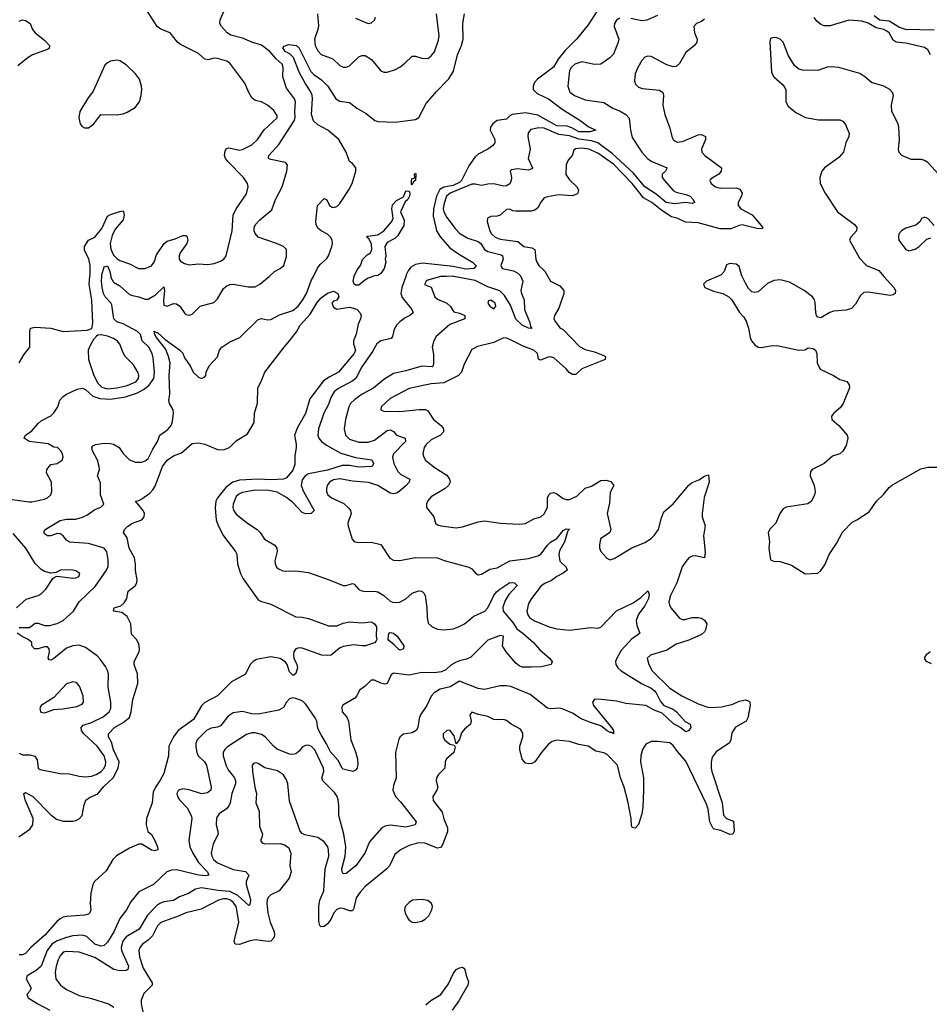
# Model space of a CAD drawing. Header units: inches. Extents: x 1552611 to 1694776, y 811966 to 917215.
# Tile 112 of 256: x 1602232 to 1608020, y 835368 to 841633. Entities that reach past the tile are written whole.
import ezdxf

# ---------------------------------------------------------------- set-up
doc = ezdxf.new("R2010")
doc.units = ezdxf.units.IN
doc.header["$MEASUREMENT"] = 0
doc.layers.add('B6803', color=7, linetype='Continuous')
doc.layers.add('B6804', color=7, linetype='Continuous')

msp = doc.modelspace()

# ---------------------------------------------------------------- linework, layer by layer
at = {"layer": 'B6803', "color": 5}
for points, elevation in [([(1602110, 838590.2), (1602290, 838564.4), (1602310, 838566), (1602390, 838582.3), (1602408.7, 838591.3), (1602429.6, 838610), (1602436.9, 838630), (1602435.1, 838690), (1602403.6, 838750), (1602404.2, 838770), (1602430, 838803), (1602470, 838809), (1602503.6, 838830), (1602509.6, 838850), (1602505.1, 838870), (1602494.5, 838890), (1602472.7, 838910), (1602450, 838914), (1602414.3, 838934.3), (1602292.7, 838950), (1602260.7, 838970), (1602269.5, 838990), (1602310, 839018), (1602350, 839064.7), (1602370, 839080.2), (1602430, 839112.4), (1602449.3, 839130.7), (1602474, 839170), (1602487.7, 839212.3), (1602510, 839236.3), (1602530, 839251), (1602597.7, 839282.3), (1602630, 839288.8), (1602650, 839280.3), (1602698, 839238), (1602742.2, 839222.2), (1602810, 839219.1), (1602906.1, 839233.9), (1602981.3, 839258.7), (1603020.7, 839279.3), (1603054.6, 839305.4), (1603086.2, 839350), (1603090.8, 839390), (1603081.6, 839481.6), (1603075.2, 839510), (1603054.9, 839550), (1603012.6, 839590), (1603000.8, 839630), (1602982.4, 839650), (1602890, 839697.7), (1602850.9, 839710.9), (1602832.3, 839730), (1602818.1, 839818.1), (1602811.6, 839831.6), (1602775.7, 839870), (1602766.3, 839890), (1602757.2, 839930), (1602753, 839970), (1602754.6, 840000)], 760), ([(1602229.6, 839450), (1602258.7, 839501.3), (1602297.6, 839550), (1602296, 839650), (1602301.6, 839670), (1602330, 839676.8), (1602430, 839670.1), (1602510, 839649.3), (1602662.7, 839657.3), (1602691.1, 839668.9), (1602698.2, 839701.8), (1602692, 839848), (1602674.3, 839950), (1602679.5, 840000)], 780), ([(1602230, 837765.8), (1602294.5, 837765.5), (1602330, 837792.2), (1602350, 837792.8), (1602390, 837779.3), (1602421.2, 837778.8), (1602470, 837791.3), (1602509.1, 837810.9), (1602575.1, 837870), (1602609.8, 837930), (1602712.4, 838027.6), (1602785, 838130), (1602794.6, 838154.6), (1602796.2, 838196.2), (1602786.3, 838246.3), (1602770.8, 838270.8), (1602670, 838300.7), (1602548.3, 838308.3), (1602530, 838322), (1602509, 838349), (1602490, 838361.5), (1602470, 838362.9), (1602430, 838349.3), (1602410, 838348.7), (1602390, 838361.1), (1602386, 838374), (1602393.6, 838390), (1602490, 838445.6), (1602530, 838455.5), (1602590, 838455.6), (1602632.2, 838467.8), (1602659.1, 838480.9), (1602710, 838516.9), (1602748.7, 838531.3), (1602767.8, 838550), (1602746.8, 838610), (1602745.6, 838685.6), (1602728.3, 838730), (1602740.6, 838770), (1602738.9, 838790), (1602727.3, 838830), (1602695, 838890), (1602690.6, 838910), (1602698.4, 838921.6), (1602714, 838930), (1602770, 838938.1), (1602810, 838937.3), (1602830, 838932.2), (1602864.6, 838910), (1602890, 838872.3), (1602930, 838832.7), (1602970, 838817.6), (1603010, 838818.7), (1603030, 838825.7), (1603050, 838841.3), (1603078.6, 838901.4), (1603109.6, 838950), (1603124, 838990), (1603174.6, 839025.4), (1603195.9, 839050), (1603204.3, 839075.7), (1603211.9, 839130), (1603209.8, 839150), (1603186.2, 839190), (1603181.8, 839210), (1603187.3, 839252.7), (1603183.8, 839370), (1603189.3, 839450), (1603177.5, 839497.5), (1603159.8, 839539.8), (1603103.2, 839610), (1603091.8, 839630), (1603088.8, 839651.2), (1603102.4, 839642.4), (1603110, 839643.7), (1603157.6, 839597.6), (1603250, 839532.2), (1603270, 839510.4), (1603282, 839482), (1603316.9, 839430), (1603337.1, 839390), (1603370, 839359.1), (1603390, 839351), (1603410, 839361), (1603416, 839370), (1603419.3, 839390), (1603436.9, 839430), (1603490, 839487.3), (1603503.6, 839530), (1603518.4, 839550), (1603570, 839583.8), (1603634, 839610), (1603750, 839726.4), (1603770, 839732.4), (1603810, 839723.1), (1603830, 839725.7), (1603885.8, 839754.2), (1603970, 839783.4), (1604003.9, 839810), (1604034.7, 839850), (1604056.3, 839890), (1604090, 839977.3), (1604101.3, 840000)], 740), ([(1604688.6, 840000), (1604663.2, 839930), (1604657.1, 839890), (1604665.8, 839865.8), (1604726.5, 839790), (1604736, 839770), (1604733.7, 839766.3), (1604714.9, 839750), (1604684.6, 839735.4), (1604650, 839711.1), (1604630.3, 839690), (1604615.4, 839664.6), (1604603.7, 839616.3), (1604595.1, 839604.9), (1604530, 839590.7), (1604505.2, 839570), (1604478, 839522), (1604410, 839423.8), (1604370.1, 839349.9), (1604347.6, 839332.4), (1604255.5, 839284.5), (1604234.2, 839265.8), (1604212.3, 839230), (1604196.4, 839183.6), (1604167.8, 839130), (1604134.4, 839030), (1604128.7, 838990), (1604135.5, 838970), (1604152.7, 838950), (1604185.5, 838925.5), (1604275.5, 838875.5), (1604370, 838846.4), (1604472.4, 838832.4), (1604483.2, 838810), (1604474.4, 838790), (1604390, 838786.2), (1604330, 838796.1), (1604283.7, 838796.3), (1604190, 838766.4), (1604070, 838743.8), (1604050, 838732.5), (1604030, 838705.4), (1604023.9, 838670), (1604038.4, 838630), (1604106.7, 838510), (1604087.9, 838492.1), (1604050, 838489.4), (1604030, 838496.6), (1603970, 838560.4), (1603930, 838592.1), (1603870, 838626.5), (1603817.1, 838637.1), (1603730, 838638.7), (1603650, 838625.7), (1603626.2, 838613.8), (1603610, 838598.2), (1603589.6, 838550), (1603588.4, 838530), (1603593.1, 838513.1), (1603610, 838486.7), (1603681.3, 838430), (1603743.2, 838390), (1603762.6, 838370), (1603790, 838328), (1603856.4, 838290), (1603868.7, 838270), (1603871.6, 838250), (1603856.5, 838190), (1603857.4, 838170), (1603867, 838150), (1603880, 838140), (1603906.6, 838126.6), (1603923.6, 838123.6), (1603990, 838125.8), (1604070, 838115.9), (1604202, 838070), (1604290, 838033.7), (1604310, 838033.7), (1604350, 838045.5), (1604360.5, 838040.5), (1604390, 838007.2), (1604410, 837998.3), (1604430, 837994.3), (1604490, 837997.4), (1604512, 837992), (1604550, 837970.3), (1604590, 837934), (1604610, 837924.9), (1604650, 837927), (1604690, 837949.1), (1604730, 837984), (1604770, 837999.5), (1604790, 837996.4), (1604804.2, 837984.2), (1604811.7, 837970), (1604822, 837890), (1604824.2, 837830), (1604832.2, 837792.2), (1604857.3, 837770), (1604890, 837754.9), (1604931.8, 837751.8), (1604990, 837758.2), (1605025.1, 837770), (1605062, 837790), (1605121.8, 837838.2), (1605192.5, 837870), (1605210, 837890.2), (1605250, 837969.3), (1605267, 837993), (1605286.4, 838010), (1605350, 838051.2), (1605380.7, 838050), (1605396, 838036), (1605396.5, 838030), (1605344.6, 837975.4), (1605321.5, 837938.5), (1605305.9, 837894.1), (1605309.1, 837870), (1605370, 837798.1), (1605396.4, 837756.4), (1605433.3, 837730), (1605500.5, 837670), (1605542.8, 837622.8), (1605603.7, 837570), (1605620.5, 837550), (1605614.8, 837530), (1605550, 837515.3), (1605487.7, 837512.3), (1605430, 837513.6), (1605410, 837521.5), (1605390, 837538.5), (1605328.6, 837610), (1605304.6, 837650), (1605309.6, 837709.6), (1605290, 837714), (1605210, 837684), (1605103.1, 837576.9), (1605075.6, 837564.4), (1605030, 837554.6), (1605010, 837545.7), (1604974.5, 837525.5), (1604942.8, 837497.2), (1604916.5, 837483.5), (1604870, 837476.2), (1604790, 837478.3), (1604710, 837461.9), (1604610, 837474.8), (1604595.8, 837464.2), (1604570.4, 837409.6), (1604554.9, 837405.1), (1604530, 837411.8), (1604490, 837431.5), (1604468.7, 837431.3), (1604430, 837392.7), (1604393.8, 837366.2), (1604377.1, 837330), (1604364.4, 837315.6), (1604288.8, 837271.2), (1604282, 837258), (1604284.9, 837230), (1604314.5, 837194.5), (1604323.8, 837170), (1604339, 837050), (1604370, 836974), (1604381.7, 836930), (1604384.7, 836895.3), (1604379.5, 836870), (1604370, 836857), (1604351.3, 836850), (1604290, 836864.2), (1604284.5, 836870), (1604259.4, 836919.4), (1604210, 836974.7), (1604185.3, 837025.3), (1604150, 837082.2), (1604130, 837123.9), (1604123.7, 837170), (1604113, 837190), (1604050, 837280.9), (1604030, 837298.3), (1603990, 837313.4), (1603970, 837318.4), (1603950, 837311.7), (1603930.2, 837290), (1603910, 837255.6), (1603881.3, 837238.7), (1603750, 837214.2), (1603710, 837216.7), (1603650, 837230.6), (1603590, 837222.9), (1603559, 837201), (1603510, 837139.8), (1603490, 837130.6), (1603450, 837124.2), (1603420.7, 837110), (1603361.5, 837050), (1603353.7, 837030), (1603353.7, 837006.3), (1603359.4, 836970), (1603368.6, 836950), (1603407.7, 836910), (1603420.8, 836890), (1603451.4, 836750), (1603449, 836730), (1603427.4, 836712.6), (1603390, 836706.3), (1603310, 836732.9), (1603270, 836738.6), (1603243.6, 836730), (1603233.2, 836710), (1603236.9, 836690), (1603248.2, 836670), (1603298.6, 836618.6), (1603323.5, 836570), (1603326.6, 836550), (1603309.2, 836410), (1603315.8, 836370), (1603333.2, 836330), (1603369, 836270), (1603426.7, 836210), (1603435.3, 836190), (1603414.6, 836185.4), (1603372.3, 836190), (1603230, 836224), (1603198.2, 836221.8), (1603169.6, 836210.4), (1603083.7, 836130), (1602990, 836084.5), (1602940.1, 836019.9), (1602911.5, 835970), (1602870, 835914.7), (1602831.2, 835830), (1602790, 835763.1), (1602770, 835742.2), (1602750, 835738.4), (1602710, 835749.9), (1602658.9, 835798.9), (1602630, 835807.8), (1602570, 835802.8), (1602530, 835792.9), (1602470, 835771.5), (1602436.8, 835750), (1602406.1, 835710), (1602368.3, 835611.7), (1602336.6, 835583.4), (1602280.3, 835550), (1602274, 835530), (1602304.6, 835470), (1602294.9, 835450), (1602277, 835430), (1602286.9, 835410), (1602346.9, 835370), (1602424.9, 835330)], 740), ([(1604948, 840000), (1604910, 839999.3), (1604830, 839975.1), (1604818, 839970), (1604809, 839949), (1604850, 839930.6), (1604872.8, 839870), (1604890, 839855.3), (1604951.1, 839830), (1604971.3, 839811.3), (1604994.6, 839774.6), (1605030, 839766.4), (1605063.6, 839750), (1605064.4, 839730), (1604970, 839692.8), (1604881.7, 839618.3), (1604867.6, 839590), (1604857.7, 839550), (1604864.8, 839504.8), (1604864.8, 839450), (1604862.8, 839430), (1604856.3, 839423.7), (1604790, 839427.6), (1604690, 839399.5), (1604610, 839382.9), (1604550, 839344.7), (1604485.2, 839290), (1604412.4, 839250), (1604363.7, 839216.3), (1604336.5, 839190), (1604327.3, 839170), (1604305.6, 839090), (1604297.2, 839030), (1604305.8, 838990), (1604330, 838964.1), (1604390, 838944.3), (1604450, 838944), (1604490, 838958), (1604570, 839018.8), (1604590, 839023.9), (1604610, 839013.1), (1604630.4, 838990), (1604686, 838970), (1604686.7, 838950), (1604611, 838870), (1604603.8, 838850), (1604612.3, 838810), (1604637.9, 838757.9), (1604658.3, 838738.3), (1604714.6, 838710), (1604711.3, 838690), (1604690, 838667.4), (1604646.3, 838630), (1604630, 838620.2), (1604610, 838616.3), (1604590, 838621.5), (1604510, 838669.9), (1604452.1, 838687.9), (1604350, 838697.4), (1604270, 838712), (1604230, 838706.2), (1604203.5, 838690), (1604189.4, 838670), (1604184.7, 838650), (1604185.4, 838630), (1604192.4, 838610), (1604217, 838590), (1604293.9, 838553.9), (1604326, 838526), (1604337.7, 838510), (1604340.8, 838490), (1604320.7, 838430), (1604321.8, 838410), (1604348.5, 838328.5), (1604356.4, 838316.4), (1604366, 838310), (1604387.3, 838307.3), (1604468.8, 838308.8), (1604530, 838293), (1604587.7, 838207.7), (1604610, 838194), (1604650, 838192.2), (1604748.5, 838211.5), (1604890, 838208.2), (1604932.6, 838192.6), (1605090.8, 838150), (1605110, 838138), (1605132.1, 838112.1), (1605150, 838101.6), (1605170, 838104.4), (1605223.3, 838136.7), (1605270, 838144.7), (1605350, 838190.9), (1605470, 838204.8), (1605530, 838222.7), (1605550, 838235.2), (1605590, 838288.6), (1605610, 838308), (1605650, 838331.4), (1605690, 838383.1), (1605710, 838392.7), (1605730, 838390.6), (1605719.8, 838380.2), (1605699.1, 838310), (1605666, 838254), (1605662.1, 838230), (1605668.6, 838188.6), (1605708.9, 838150), (1605715.6, 838130), (1605689.4, 838110.6), (1605650, 838090.6), (1605615.6, 838064.4), (1605573.5, 838046.5), (1605550, 838029.8), (1605488, 837950), (1605470, 837918.4), (1605458.8, 837870), (1605465.7, 837845.7), (1605476.9, 837830), (1605508.9, 837808.9), (1605601.6, 837770), (1605650, 837757.7), (1605730, 837748), (1605865.8, 837765.8), (1605910, 837762), (1605930, 837767.7), (1606030, 837871.3), (1606136.4, 837923.6), (1606183.5, 837956.5), (1606230, 837998), (1606237.6, 837977.6), (1606234, 837950), (1606210, 837903.1), (1606169.6, 837850.4), (1606155.3, 837810), (1606159.2, 837779.2), (1606177.7, 837730), (1606164, 837716), (1606127.5, 837692.5), (1606060, 837620), (1606030.7, 837570), (1606024.3, 837550), (1606026.1, 837530), (1606038, 837510), (1606059.7, 837490), (1606188.7, 837408.7), (1606250, 837378.8), (1606270, 837363.9), (1606281.9, 837350), (1606310, 837294.3), (1606330, 837270.1), (1606390, 837246.7), (1606411.6, 837230), (1606467.1, 837167.1), (1606497.6, 837150), (1606501.7, 837130), (1606490.2, 837110), (1606470, 837102.3), (1606432, 837132), (1606390, 837155.6), (1606320.9, 837220.9), (1606270, 837238.6), (1606216.2, 837270), (1606090, 837281.7), (1606030, 837296), (1605931.5, 837308.5), (1605890, 837309.4), (1605876.4, 837290), (1605883.1, 837270), (1605997.2, 837130), (1606010.2, 837110), (1606010, 837088.5), (1605998.3, 837098.3), (1605990, 837097.7), (1605970, 837108.3), (1605930, 837141), (1605870, 837158.3), (1605805.2, 837185.2), (1605750, 837220.2), (1605690, 837246), (1605668.2, 837251.8), (1605610, 837248.7), (1605590, 837252.6), (1605480.3, 837340.3), (1605357, 837390), (1605330, 837395.2), (1605290, 837394.6), (1605189.2, 837370.8), (1605150, 837377), (1605030, 837424.8), (1604972.2, 837387.8), (1604907.1, 837372.9), (1604870, 837349.8), (1604850, 837328), (1604823.6, 837270), (1604783.2, 837210), (1604774.4, 837185.6), (1604765.4, 837130), (1604754.7, 837110), (1604730, 837096.4), (1604673.4, 837086.6), (1604654, 837070), (1604645.7, 837054.3), (1604623.2, 836970), (1604628.7, 836810), (1604610, 836761.2), (1604606.4, 836730), (1604623.9, 836690), (1604656.3, 836656.3), (1604754, 836530), (1604748.5, 836510), (1604690, 836494.5), (1604590, 836506.9), (1604558.6, 836501.4), (1604535.6, 836490), (1604458.8, 836401.2), (1604428.1, 836330), (1604371, 836249), (1604310, 836201.2), (1604290, 836198.3), (1604283.4, 836210), (1604281.4, 836230), (1604302.3, 836310), (1604307.3, 836370), (1604294.1, 836450), (1604263.7, 836570), (1604263.9, 836630), (1604259, 836670), (1604252.5, 836690), (1604235.7, 836715.7), (1604160.9, 836790), (1604154.6, 836810), (1604166.7, 836850), (1604165.6, 836870), (1604110, 836987.8), (1604090, 837008.7), (1604070, 837017.7), (1604050, 837015.4), (1604030, 837004.2), (1604010, 836978.4), (1603990, 836962.4), (1603970, 836958.3), (1603950, 836960.4), (1603870, 836992.3), (1603847.1, 837010), (1603794.8, 837070), (1603770, 837084.4), (1603730, 837095.2), (1603710, 837095.2), (1603675.3, 837084.7), (1603553.8, 837006.2), (1603537.6, 836990), (1603527.9, 836972.1), (1603526, 836950), (1603545.6, 836885.6), (1603559.7, 836859.7), (1603598.1, 836810), (1603606.3, 836790), (1603606.1, 836770), (1603581.5, 836710), (1603570.6, 836649.4), (1603562.8, 836630), (1603548.7, 836611.3), (1603500.8, 836579.2), (1603485.3, 836554.7), (1603482, 836510), (1603493.7, 836470), (1603494.7, 836450), (1603463.5, 836390), (1603451.2, 836330), (1603454.2, 836310), (1603465.1, 836290), (1603490, 836267.5), (1603590, 836225), (1603670, 836212.7), (1603690, 836190.3), (1603673.4, 836150), (1603672.6, 836130), (1603697.1, 836050), (1603700.5, 836030), (1603696.7, 836003.3), (1603690, 835997.4), (1603620.3, 836060.3), (1603570, 836086.1), (1603492, 836092), (1603390, 836108.2), (1603350, 836101), (1603307, 836073), (1603250, 836051.4), (1603210, 836028.4), (1603150, 836019.3), (1603123.6, 836010), (1603104.2, 835995.8), (1603045.7, 835934.3), (1602992.9, 835847.1), (1602910, 835797.4), (1602888.1, 835770), (1602877.6, 835730), (1602880.6, 835710), (1602925.3, 835610), (1602920.2, 835590), (1602910, 835583.8), (1602870, 835581.3), (1602832.3, 835590), (1602710, 835664.9), (1602610, 835700.2), (1602530, 835704), (1602510, 835698.8), (1602490, 835677.4), (1602477, 835650), (1602464.4, 835610), (1602458.2, 835570), (1602462, 835530), (1602491.1, 835490), (1602530, 835462), (1602610, 835423.5), (1602690, 835405.5), (1602797.6, 835370), (1602830.3, 835350)], 760), ([(1602811.7, 840000), (1602813, 839993), (1602830, 839963.5), (1602870, 839939.4), (1602930, 839885.3), (1602950, 839877.5), (1602990, 839869.4), (1603030, 839855), (1603050, 839855.1), (1603096.9, 839883.1), (1603150, 839932.7), (1603154.2, 839910), (1603147.8, 839847.8), (1603150, 839817.3), (1603170, 839810.3), (1603210, 839826.9), (1603230, 839825.2), (1603251, 839811), (1603283.2, 839763.2), (1603290, 839757.1), (1603310, 839752.2), (1603330, 839759.5), (1603381.6, 839810), (1603466.9, 839833.1), (1603490, 839857.1), (1603530, 839922.6), (1603550, 839940.7), (1603570, 839948.4), (1603590, 839949.3), (1603686.8, 839933.2), (1603730, 839933.8), (1603761.3, 839950), (1603819.2, 840000)], 760), ([(1605592.2, 840000), (1605610, 839970.4), (1605670, 839939.5), (1605693.7, 839910), (1605694.6, 839890), (1605662.2, 839797.8), (1605634.9, 839750), (1605630.3, 839730), (1605641.7, 839710), (1605670, 839673.4), (1605690, 839662.4), (1605794.7, 839554.7), (1605830, 839534.3), (1605890, 839520.7), (1605953.7, 839493.7), (1605960.3, 839490), (1605958.3, 839470), (1605808.6, 839411.4), (1605770, 839376.5), (1605750, 839375.2), (1605728.9, 839388.9), (1605710, 839411.7), (1605630, 839480.7), (1605610, 839487.6), (1605594, 839486), (1605546.3, 839466.3), (1605533.6, 839473.6), (1605528, 839510), (1605503.6, 839530), (1605435.4, 839555.4), (1605350, 839599.2), (1605330, 839606.9), (1605310, 839608), (1605250, 839578.5), (1605145.9, 839554.1), (1605110, 839535.6), (1605059.5, 839440.5), (1605043.6, 839390), (1605023.8, 839370), (1604930, 839322.1), (1604850, 839316.5), (1604710, 839286.6), (1604590, 839221.8), (1604532.4, 839170), (1604530.7, 839150), (1604550, 839143.2), (1604650, 839139.8), (1604773.7, 839153.7), (1604813.4, 839153.4), (1604830, 839145.2), (1604865.8, 839090), (1604913.6, 839050), (1604929.1, 839030), (1604929.1, 839010), (1604910.3, 838990), (1604850, 838959.6), (1604819.4, 838930), (1604806.3, 838910), (1604798.2, 838870), (1604802.7, 838850), (1604814.9, 838830), (1604870, 838785.2), (1604950, 838734.3), (1604967.2, 838710), (1604970.3, 838690), (1604960.3, 838670), (1604938.7, 838650), (1604850, 838596.9), (1604827.2, 838570), (1604820.3, 838550), (1604820.4, 838530), (1604868, 838470), (1604878, 838430), (1604890, 838419.3), (1604911.7, 838411.7), (1605010, 838398.9), (1605050, 838406.5), (1605150, 838437.4), (1605190, 838444), (1605290, 838428.9), (1605410, 838422.7), (1605450, 838427.6), (1605503.1, 838456.9), (1605549.2, 838470), (1605570, 838488.2), (1605590.7, 838529.3), (1605590.9, 838590), (1605598.3, 838610), (1605610, 838620.9), (1605630, 838624.4), (1605650, 838615.2), (1605690, 838585.5), (1605710, 838579.2), (1605730, 838580.6), (1605778.1, 838601.9), (1605830, 838651.3), (1605870, 838664.9), (1605930, 838700.8), (1605964.2, 838704.2), (1605994.6, 838694.6), (1606012.7, 838670), (1605990, 838624), (1605984.2, 838555.8), (1605970.2, 838490), (1605993.4, 838390), (1605987.3, 838370), (1605928, 838330), (1605920.5, 838290), (1605922, 838270), (1605930.7, 838250), (1605967.5, 838207.5), (1605990, 838196.3), (1606015.3, 838204.7), (1606127.7, 838272.3), (1606210, 838306.9), (1606250, 838331.4), (1606270, 838351.5), (1606296.8, 838390), (1606315.7, 838464.3), (1606330, 838501.6), (1606390, 838552.4), (1606490, 838671.6), (1606510, 838687.6), (1606554, 838706), (1606590, 838728), (1606610, 838737.3), (1606614.4, 838734.4), (1606618.5, 838690), (1606588, 838592), (1606574.6, 838490), (1606575, 838470), (1606593, 838413), (1606582.8, 838350), (1606594.4, 838245.6), (1606590.5, 838210), (1606530, 838222.5), (1606510, 838220.3), (1606490, 838209.7), (1606470, 838186), (1606448.1, 838151.9), (1606412.9, 838050), (1606373.7, 837970), (1606363.6, 837930), (1606366, 837910), (1606375.8, 837890), (1606430, 837824.1), (1606450, 837816.3), (1606463.8, 837816.2), (1606510, 837830.2), (1606549.2, 837829.2), (1606570, 837824.4), (1606590, 837811.5), (1606603.9, 837790), (1606596.2, 837750), (1606590, 837737.3), (1606570, 837720.3), (1606490, 837685.9), (1606410, 837659.5), (1606350, 837620.9), (1606244.9, 837590), (1606225.3, 837570), (1606234.3, 837530), (1606255.8, 837490), (1606370, 837380.6), (1606445.8, 837330), (1606550, 837278.9), (1606610, 837257.8), (1606630, 837255.8), (1606698.8, 837261.2), (1606770, 837278), (1606810, 837296.5), (1606850, 837304.6), (1606870, 837298), (1606877.1, 837290), (1606879.6, 837270), (1606864.9, 837190), (1606855.3, 837170), (1606787.7, 837132.3), (1606763.8, 837096.2), (1606757.7, 837050), (1606748.2, 837031.8), (1606664.6, 836975.4), (1606639.1, 836940.9), (1606631.6, 836908.4), (1606631.6, 836870), (1606636.6, 836850), (1606701.9, 836650), (1606710, 836570.5), (1606730, 836550.2), (1606774.1, 836534.1), (1606777.4, 836470), (1606770, 836449.7), (1606750, 836447.7), (1606694.3, 836474.3), (1606650, 836482.6), (1606642, 836490), (1606624.1, 836530), (1606612.2, 836610), (1606601.6, 836641.6), (1606470, 836916), (1606416.9, 836976.9), (1606390, 837015.5), (1606370, 837031.7), (1606290, 837040.3), (1606250, 837039.7), (1606216.7, 837023.3), (1606195.2, 836990), (1606185, 836950), (1606181.8, 836910), (1606200.7, 836810), (1606202, 836730), (1606196.6, 836623.4), (1606190, 836580.9), (1606170, 836512.3), (1606148, 836488), (1606130, 836493.2), (1606125.9, 836505.9), (1606122.9, 836550), (1606101.1, 836661.1), (1606077.9, 836750), (1606054.9, 836810), (1606036.3, 836890), (1605970, 836956.8), (1605950, 836967.2), (1605898.8, 836978.8), (1605848.9, 837011.1), (1605790, 837020.9), (1605730, 837039.2), (1605650, 837049), (1605619.5, 837040.5), (1605597.5, 837022.5), (1605550.8, 836969.2), (1605509.5, 836910.5), (1605490, 836899.8), (1605470, 836897.7), (1605450, 836902.4), (1605430, 836927.3), (1605415.2, 836990), (1605415, 837010), (1605433.6, 837070), (1605432.6, 837092.6), (1605418, 837118), (1605359.3, 837150), (1605330, 837174), (1605310, 837179.3), (1605270, 837177.3), (1605250, 837181), (1605210, 837199.7), (1605151.8, 837211.8), (1605110, 837226), (1605096.3, 837210), (1605105.5, 837170), (1605100.5, 837150), (1605061.9, 837118.1), (1605043.8, 837096.2), (1605030, 837054), (1605010, 837026), (1604996.6, 837076.6), (1604970, 837112.3), (1604950, 837109.6), (1604927.2, 837090), (1604926, 837070), (1604934.9, 837050), (1604970, 837023.1), (1604996.9, 837016.9), (1605003.6, 837003.6), (1604994.8, 836970), (1604947.7, 836930), (1604938.9, 836910), (1604937, 836870), (1604897.6, 836830), (1604884.6, 836810), (1604882.3, 836790), (1604893.4, 836750), (1604887, 836730), (1604860.4, 836690), (1604863.9, 836663.9), (1604920.2, 836590), (1604930, 836548), (1604955.3, 836490), (1604955.2, 836464.8), (1604921, 836379), (1604910, 836366.6), (1604890, 836362.3), (1604810, 836394.2), (1604770, 836396.5), (1604710, 836379.3), (1604654.4, 836350), (1604619.4, 836320.6), (1604584.9, 836250), (1604567.7, 836230), (1604430, 836118), (1604397.9, 836082.1), (1604373.5, 836046.5), (1604359.3, 835980.7), (1604350, 835963.1), (1604330, 835962), (1604290, 835977.2), (1604270, 835979.5), (1604250, 835972.3), (1604232, 835950), (1604211.5, 835908.5), (1604190, 835879.3), (1604170, 835863.8), (1604150, 835861.1), (1604141.7, 835870), (1604134.9, 835894.9), (1604136.3, 835990), (1604142.7, 836030), (1604166.6, 836090), (1604175, 836230), (1604199.2, 836310), (1604197.9, 836350), (1604191.9, 836370), (1604170, 836400.9), (1604130, 836428.5), (1604046.9, 836446.9), (1604030, 836455.1), (1604017, 836470), (1603950, 836661.2), (1603939.4, 836770), (1603930, 836796.8), (1603910, 836828.1), (1603872.8, 836852.8), (1603792.5, 836872.5), (1603750, 836900.3), (1603734.9, 836905.1), (1603719.9, 836900.1), (1603712, 836890), (1603712.7, 836850), (1603728.6, 836750), (1603739.7, 836710), (1603734.4, 836650), (1603756.1, 836596.1), (1603758.5, 836498.5), (1603777.3, 836450), (1603774, 836430), (1603764, 836410), (1603775.9, 836395.9), (1603789.1, 836389.1), (1603890, 836390.4), (1603920.6, 836380.6), (1603944.4, 836364.4), (1603958, 836330), (1603950.3, 836250), (1603959.2, 836210), (1603947.2, 836170), (1603883.1, 836090), (1603830, 836065.3), (1603812.7, 836047.3), (1603806.8, 836033.2), (1603805.1, 836010), (1603811.7, 835950), (1603826.8, 835890), (1603850.7, 835830), (1603853.3, 835810), (1603849.4, 835790.6), (1603830, 835770.8), (1603812.9, 835767.1), (1603730, 835777.5), (1603690.4, 835770), (1603630, 835748.5), (1603602.9, 835750), (1603596.5, 835770), (1603625.7, 835890), (1603613.3, 835970), (1603608.9, 835990), (1603590, 836018.9), (1603570, 836033.8), (1603550, 836039.3), (1603530, 836039.3), (1603496.5, 836030), (1603387.5, 835972.5), (1603290.4, 835950), (1603247.4, 835930), (1603130, 835888.4), (1603110, 835867.7), (1603076.6, 835803.4), (1603050, 835775.4), (1603013, 835750), (1602996.8, 835730), (1602990.2, 835710), (1602994.9, 835670), (1603018.5, 835598.6), (1603074.4, 835505.6), (1603074.8, 835490), (1603022.4, 835437.6), (1603005.2, 835394.7), (1603005.5, 835370), (1603026.3, 835270)], 780), ([(1604480.2, 840000), (1604450, 839987.6), (1604425.8, 839974.2), (1604390, 839945), (1604370, 839943.6), (1604361.5, 839950), (1604354.6, 839970), (1604359.5, 840000)], 720), ([(1605421.2, 840000), (1605434.4, 839970), (1605421.9, 839910), (1605424.2, 839890), (1605442.9, 839850), (1605444.7, 839790), (1605476.5, 839710), (1605481.6, 839681.6), (1605490, 839668), (1605470.6, 839669.4), (1605430, 839689.1), (1605390, 839728.1), (1605356, 839816), (1605317.5, 839877.5), (1605287, 839907), (1605210, 839932.8), (1605130, 839973.9), (1604994.1, 840000)], 760), ([(1606672.5, 840000), (1606601.7, 839970), (1606583.6, 839950), (1606592.2, 839930), (1606645.9, 839905.9), (1606705.5, 839890), (1606743.8, 839870), (1606763.8, 839850), (1606812.4, 839770), (1606839.7, 839739.7), (1606855, 839715), (1606869.1, 839670), (1606879.7, 839610), (1606889.1, 839590), (1606910, 839564.9), (1606930, 839550.2), (1606950, 839548.1), (1607010, 839558.5), (1607050, 839559.6), (1607190, 839530.2), (1607227.3, 839532.7), (1607250, 839544.4), (1607280.3, 839540.3), (1607295.5, 839530), (1607304.4, 839510), (1607306.4, 839450), (1607324.9, 839410), (1607410.2, 839370.2), (1607450, 839343.8), (1607496, 839330), (1607510.4, 839310.4), (1607512, 839290), (1607472.4, 839190), (1607454, 839166), (1607412.4, 839130), (1607397.1, 839110), (1607399.1, 839090), (1607443.8, 839050), (1607497.1, 838990), (1607502, 838970), (1607490, 838924.2), (1607470, 838888.5), (1607450, 838869.8), (1607404.8, 838855.2), (1607350.4, 838810), (1607274, 838770), (1607263.6, 838756.4), (1607261.3, 838730), (1607286.4, 838670), (1607293.4, 838630), (1607290.3, 838610), (1607270.2, 838569.8), (1607246.6, 838553.4), (1607110, 838532.2), (1607090, 838521.2), (1607068.8, 838491.2), (1607044.1, 838430), (1607006.6, 838393.4), (1606995.5, 838370), (1607003, 838310), (1606998.6, 838270), (1607010, 838195.3), (1607030, 838187.7), (1607070, 838185.7), (1607142.3, 838162.3), (1607230, 838108), (1607310, 838110.6), (1607330, 838128.2), (1607354.6, 838165.4), (1607382, 838230), (1607430, 838299.3), (1607468.6, 838371.4), (1607530, 838435.5), (1607559, 838450), (1607637.4, 838502.6), (1607682.9, 838570), (1607727.5, 838612.5), (1607763.9, 838656.1), (1607786.3, 838673.7), (1607965.1, 838774.9), (1608010, 838785.3), (1608070, 838786.7)], 820), ([(1607731.6, 840000), (1607794, 839930), (1607804.4, 839910), (1607802, 839890), (1607790, 839882.4), (1607770, 839879), (1607630, 839899.8), (1607603.1, 839896.9), (1607581.4, 839878.6), (1607550, 839823.6), (1607524.1, 839795.9), (1607490, 839784.1), (1607410, 839777.8), (1607387, 839770), (1607330, 839736.4), (1607310, 839740.5), (1607302.6, 839750), (1607297.2, 839770), (1607293.7, 839833.7), (1607289.8, 839850), (1607276.4, 839870), (1607224.2, 839910), (1607130, 839963.8), (1607070, 839978.1), (1607030, 839974.1), (1606990, 839954.7), (1606930, 839901), (1606910, 839896.4), (1606890, 839902.4), (1606870, 839923), (1606850, 839955.8), (1606829.5, 840000)], 820), ([(1602226.7, 836433.3), (1602297.2, 836482.8), (1602316.1, 836510), (1602318.5, 836550), (1602267.9, 836670), (1602258, 836710), (1602270, 836714.9), (1602315.8, 836690), (1602430, 836574.2), (1602466.5, 836546.5), (1602510, 836533.3), (1602570, 836533.6), (1602590, 836537.6), (1602611.3, 836548.7), (1602628.8, 836570), (1602642, 836638), (1602653.9, 836666.1), (1602676.7, 836683.3), (1602730, 836706.4), (1602766.8, 836753.2), (1602828, 836810), (1602859.8, 836870), (1602864.3, 836910), (1602830, 836988.2), (1602816.6, 837036.6), (1602797, 837070), (1602796.8, 837090), (1602835.9, 837130), (1602890, 837160.9), (1602930, 837193.8), (1602941.6, 837230), (1602952, 837308), (1602983.9, 837410), (1602982.3, 837470), (1602961.4, 837530), (1602961, 837550), (1602993.1, 837610), (1602995.3, 837630), (1602990, 837660.9), (1602976.1, 837690), (1602943.7, 837723.7), (1602940.3, 837790), (1602916.1, 837836.1), (1602881.8, 837861.8), (1602828.7, 837870), (1602834, 837890), (1602875.5, 837904.5), (1602897.5, 837922.5), (1602914, 837950), (1602923, 837997), (1602966.9, 838030), (1602978.5, 838050), (1602979.9, 838070), (1602969.1, 838129.1), (1602968.7, 838170), (1602962.2, 838210), (1602929.5, 838270), (1602916.3, 838336.3), (1602893.3, 838370), (1602899.7, 838390), (1602920.3, 838410), (1602950, 838428.7), (1603009.3, 838450.7), (1603024.9, 838470), (1603027.1, 838490), (1603018.5, 838510), (1602969.2, 838570), (1602990, 838574), (1603010, 838584.2), (1603059.5, 838620.5), (1603079.3, 838640.7), (1603094.8, 838665.2), (1603141.8, 838790), (1603170, 838830.9), (1603210, 838857.7), (1603262.4, 838877.6), (1603330, 838936.4), (1603370, 838941.7), (1603410, 838931.5), (1603490, 838898.2), (1603530, 838895.4), (1603568.1, 838911.9), (1603610, 838952.8), (1603681.9, 838998.1), (1603724.9, 839070), (1603726.5, 839130), (1603746.4, 839193.6), (1603748.4, 839290), (1603769.8, 839330.2), (1603793, 839390), (1603915.1, 839550), (1603950, 839588.9), (1603992.8, 839647.2), (1604015.9, 839690), (1604080.9, 839759.1), (1604125.6, 839834.4), (1604150, 839862.7), (1604190, 839892.5), (1604230, 839906.1), (1604257.3, 839890), (1604263.6, 839870), (1604250.5, 839849.5), (1604230, 839842.7), (1604219.1, 839830), (1604230, 839804.7), (1604251.1, 839791.1), (1604330, 839803), (1604370, 839794), (1604378.8, 839790), (1604396, 839770), (1604404.7, 839750), (1604401, 839730), (1604385.2, 839694.8), (1604373.2, 839633.2), (1604355.8, 839590), (1604356.4, 839570), (1604368.4, 839530), (1604359.6, 839510), (1604260.3, 839390), (1604200.9, 839359.1), (1604165.4, 839334.6), (1604079.1, 839220.9), (1604050, 839128), (1604000.8, 839039.2), (1603981.7, 838990), (1603992.3, 838932.3), (1603991.7, 838911.7), (1603982.9, 838857.1), (1603982.3, 838802.3), (1603970, 838767.1), (1603930, 838718.3), (1603910.7, 838709.3), (1603830, 838705.5), (1603749.9, 838709.9), (1603630, 838703.8), (1603588.9, 838691.1), (1603543.8, 838656.2), (1603490.1, 838590), (1603480.1, 838570), (1603475.2, 838524.8), (1603482.7, 838450), (1603495, 838415), (1603528.9, 838350), (1603606, 838250), (1603613.3, 838233.3), (1603618.3, 838170), (1603636.9, 838110), (1603655.2, 838075.2), (1603750, 837942.4), (1603771.4, 837931.4), (1603830, 837913.6), (1603990, 837833), (1604030, 837832.4), (1604070, 837823.8), (1604197, 837777), (1604250, 837776.5), (1604290, 837792.7), (1604330, 837802.4), (1604410, 837795.5), (1604470, 837801.3), (1604490.4, 837790), (1604503, 837770), (1604500.7, 837710), (1604504.7, 837690), (1604499.8, 837680.2), (1604490, 837669), (1604432, 837650), (1604410, 837648.3), (1604355.3, 837655.3), (1604290, 837644.5), (1604266.1, 837633.9), (1604214.4, 837590), (1604193.5, 837586.5), (1604155.1, 837590), (1604030, 837633.5), (1604010, 837636.2), (1603989.2, 837630.8), (1603975.8, 837610), (1603974, 837590), (1603977.3, 837570), (1603996.5, 837530), (1603999.7, 837510), (1603990, 837472.7), (1603977.3, 837462.7), (1603970, 837462.7), (1603950, 837483.6), (1603934, 837530), (1603924.6, 837544.6), (1603890, 837568.4), (1603830, 837578.3), (1603738.9, 837561.1), (1603717, 837550), (1603698.9, 837530), (1603670, 837469.2), (1603580.2, 837419.8), (1603490, 837330.9), (1603410, 837287.8), (1603390, 837266.2), (1603338.8, 837181.2), (1603240.9, 837110), (1603211, 837070), (1603182, 837010), (1603178.2, 836950), (1603150, 836837.2), (1603126.6, 836793.4), (1603096.4, 836750), (1603082, 836718), (1603074.7, 836650), (1603039, 836550), (1603036, 836510), (1603048.6, 836468.6), (1603070, 836448), (1603092.6, 836410), (1603108.4, 836370), (1603110.6, 836350), (1603090, 836344.7), (1603070, 836348.9), (1603010, 836387.4), (1602990, 836387.7), (1602930, 836360.7), (1602847.7, 836312.3), (1602824.6, 836290), (1602781.7, 836218.3), (1602708.9, 836150), (1602697.6, 836130), (1602685.3, 836074.7), (1602680.8, 836010), (1602686, 835970), (1602679.5, 835950), (1602670, 835942), (1602645.6, 835934.4), (1602530, 835927.1), (1602510, 835922.8), (1602490, 835911.8), (1602470, 835896.5), (1602392.2, 835807.8), (1602303.4, 835730), (1602269.3, 835690.7), (1602250, 835681.9), (1602230, 835683.1)], 720), ([(1602212.3, 837890), (1602273, 837947), (1602350, 837968.3), (1602370, 837979.6), (1602398.3, 838010), (1602442.9, 838077.1), (1602454.5, 838085.5), (1602470, 838092), (1602570, 838079), (1602590, 838080.8), (1602609.5, 838090), (1602615.8, 838110), (1602590, 838126.6), (1602569.1, 838130.9), (1602507.4, 838132.6), (1602492, 838130), (1602464.9, 838115.1), (1602430, 838112), (1602390, 838121.6), (1602370, 838134), (1602330, 838173.3), (1602272, 838270), (1602190, 838363.1)], 760), ([(1602230, 836967), (1602250, 836955.3), (1602296.1, 836956.1), (1602327.9, 836947.9), (1602344, 836924), (1602350.4, 836870.4), (1602362.6, 836862.6), (1602490, 836836.4), (1602550, 836835.2), (1602610, 836819.7), (1602650, 836815), (1602690, 836820.2), (1602718.7, 836830), (1602750, 836848.6), (1602769.8, 836870), (1602779.1, 836890), (1602780.9, 836910), (1602769.2, 836950), (1602725.4, 837010), (1602640.2, 837090), (1602625.4, 837110), (1602622.9, 837130), (1602636.6, 837143.4), (1602690, 837162.2), (1602763.7, 837196.3), (1602801, 837230), (1602811.3, 837250), (1602812.7, 837290), (1602794.3, 837385.7), (1602796.5, 837470), (1602791.9, 837491.9), (1602778.4, 837518.4), (1602745.1, 837565.1), (1602724.5, 837584.5), (1602650, 837638), (1602610, 837652.5), (1602570, 837649.9), (1602530, 837634.4), (1602450, 837567.8), (1602430, 837556.9), (1602420.4, 837560.4), (1602414, 837570), (1602421.4, 837610), (1602419.8, 837630), (1602410, 837643.5), (1602390, 837642), (1602350.7, 837629.3), (1602327.6, 837630), (1602309.2, 837649.2), (1602309.8, 837670), (1602287.1, 837690), (1602247.8, 837707.8), (1602215.8, 837730)], 740), ([(1608033.5, 837533.5), (1608001.6, 837550), (1607989.6, 837570), (1608004.5, 837595.5), (1608026, 837614)], 780), ([(1604815.5, 835364.5), (1604847.8, 835392.2), (1604910.9, 835430), (1604961, 835499), (1604990, 835561.3), (1605010, 835588.9), (1605030, 835599.7), (1605050, 835603.7), (1605058.6, 835598.6), (1605064.9, 835590), (1605072.2, 835552.2), (1605088.9, 835510), (1605084, 835490), (1605025.4, 835390), (1604984.3, 835330)], 780)]:
    msp.add_lwpolyline(points, dxfattribs=dict(at, elevation=elevation))
for points, elevation in [([(1605230, 839849.3), (1605215.3, 839844.7), (1605210.7, 839830), (1605223.8, 839810), (1605250, 839794), (1605262, 839810), (1605257.4, 839830)], 780), ([(1602750, 839627.1), (1602730, 839625.1), (1602720.2, 839619.8), (1602702.7, 839597.3), (1602679.8, 839560.2), (1602668.7, 839530), (1602670.6, 839470), (1602704.3, 839370), (1602730, 839319.5), (1602755.4, 839295.4), (1602790, 839285.1), (1602850, 839289.8), (1602915.5, 839304.5), (1602971.8, 839328.2), (1602989, 839350), (1602990.9, 839370), (1602986.7, 839386.7), (1602956.3, 839436.3), (1602903.2, 839490), (1602890, 839512.8), (1602869, 839569), (1602853.5, 839590), (1602830, 839605.2), (1602790, 839619.3)], 780), ([(1604650, 837622), (1604644.7, 837624.7), (1604616, 837656), (1604582, 837682), (1604577.2, 837690), (1604581.2, 837730), (1604590, 837734), (1604610, 837730.2), (1604634.4, 837710), (1604676, 837650), (1604674, 837630), (1604670, 837628)], 720), ([(1602570, 837420.4), (1602530, 837408.2), (1602450, 837319.7), (1602368.5, 837270), (1602361.3, 837250), (1602367.7, 837227.7), (1602390, 837223.1), (1602410, 837228.9), (1602450, 837244), (1602507.1, 837247.1), (1602596.2, 837263.8), (1602630, 837278.4), (1602638.3, 837290), (1602636.8, 837330), (1602611.9, 837391.9), (1602598.4, 837410), (1602590, 837416.3)], 760), ([(1604790, 836035.6), (1604731.3, 836030), (1604710, 836016.2), (1604686, 835990), (1604681.6, 835970), (1604684.4, 835950), (1604699, 835919), (1604710, 835904), (1604730, 835890.6), (1604750, 835888.2), (1604790, 835898), (1604811.2, 835908.8), (1604834.5, 835930), (1604854.5, 835970), (1604859.5, 835990), (1604851.8, 836010), (1604830, 836029.5)], 820)]:
    msp.add_lwpolyline(points, close=True, dxfattribs=dict(at, elevation=elevation))
at = {"layer": 'B6804', "color": 5}
for points, elevation in [([(1602679.5, 840000), (1602680.5, 840010), (1602680.3, 840070), (1602672.3, 840112.3), (1602645.2, 840165.2), (1602645.2, 840190), (1602670, 840229.3), (1602710, 840250.2), (1602754.5, 840305.5), (1602790, 840383.1), (1602810, 840394.2), (1602870, 840412.7), (1602890, 840416.4), (1602893.4, 840413.4), (1602897.1, 840390), (1602890, 840360.5), (1602840.7, 840299.3), (1602820.1, 840259.9), (1602808.8, 840210), (1602812.7, 840172.7), (1602830, 840135.8), (1602850, 840113.6), (1602870, 840100.1), (1602930, 840080.2), (1602989.1, 840049.1), (1603030, 840050.2), (1603070, 840066.7), (1603088.2, 840090), (1603103.1, 840136.9), (1603151.7, 840210), (1603170, 840224.2), (1603222.1, 840237.9), (1603270, 840259), (1603290, 840259.5), (1603295.3, 840255.3), (1603303.2, 840230), (1603296.5, 840210), (1603252.9, 840150), (1603246.7, 840130), (1603246.9, 840110), (1603255.9, 840095.9), (1603280.9, 840080.9), (1603310, 840072.7), (1603370, 840079.6), (1603430, 840076.5), (1603470, 840081.2), (1603510, 840095.9), (1603530.4, 840109.6), (1603545.6, 840130), (1603584.4, 840290), (1603591.6, 840390), (1603609.8, 840430), (1603675.7, 840524.3), (1603685, 840570), (1603681.5, 840590), (1603656.5, 840630), (1603556.5, 840730), (1603542.2, 840750), (1603536.5, 840770), (1603540.4, 840799.6), (1603547.2, 840812.8), (1603563, 840817), (1603630, 840803.7), (1603650, 840807.3), (1603710, 840838), (1603744.5, 840870), (1603788.3, 840931.7), (1603870, 841007.9), (1603870, 841022), (1603850, 841056.2), (1603808.5, 841088.5), (1603770, 841109.6), (1603730, 841119.6), (1603710, 841135.1), (1603689.5, 841170), (1603665.1, 841230), (1603570, 841356.2), (1603550, 841369.6), (1603490, 841386), (1603470, 841388), (1603430, 841376.9), (1603410, 841381.3), (1603370, 841418.3), (1603254.9, 841474.9), (1603236.5, 841490), (1603190, 841548.8), (1603130, 841572.6), (1603108, 841590), (1603030, 841708)], 780), ([(1603819.2, 840000), (1603854, 840030), (1603890, 840049.1), (1603913, 840070), (1603930, 840126.8), (1603930, 840171.5), (1603911.5, 840190), (1603867.3, 840210), (1603750, 840249.8), (1603730, 840271.8), (1603723.2, 840290), (1603723.7, 840310), (1603732.1, 840330), (1603760.4, 840359.6), (1603836.6, 840423.4), (1603858.9, 840490), (1603902, 840570), (1603931.2, 840670), (1603936.2, 840710), (1603924.2, 840724.2), (1603830, 840742.7), (1603814.5, 840750), (1603814.8, 840754.8), (1603818, 840770), (1603881.5, 840838.5), (1603979.4, 840990), (1603985.2, 841010), (1603983, 841050), (1603987.9, 841110), (1603981.4, 841130), (1603930, 841198.5), (1603906.9, 841270), (1603909.1, 841330), (1603902.5, 841350), (1603863.5, 841383.5), (1603824.2, 841430), (1603770, 841472.2), (1603709.8, 841490), (1603650, 841514.7), (1603574.9, 841534.9), (1603553.3, 841550), (1603516.5, 841590), (1603506.8, 841610), (1603507, 841633), (1603533.3, 841690)], 760), ([(1605906.7, 841690), (1605850, 841601.3), (1605774.4, 841510), (1605703.2, 841436.8), (1605658.5, 841381.5), (1605628.2, 841331.8), (1605526.1, 841253.9), (1605507.4, 841232.6), (1605498.4, 841210), (1605500.4, 841190), (1605524.3, 841164.3), (1605597.2, 841130), (1605683.8, 841063.8), (1605803.6, 840990), (1605850, 840953.4), (1605898.8, 840930), (1605860.7, 840919.3), (1605790, 840919.9), (1605744.9, 840944.9), (1605715.4, 840955.4), (1605650, 840958.4), (1605530, 841026.6), (1605450, 841041.6), (1605366.4, 841030), (1605350, 841020.9), (1605330, 840999.7), (1605270, 840991.3), (1605242.9, 840970), (1605227.8, 840950), (1605226.4, 840930), (1605254.7, 840870), (1605255.2, 840850), (1605239.6, 840830), (1605211.5, 840808.5), (1605150, 840777.6), (1605130, 840760.7), (1605090, 840702.9), (1605042.5, 840610), (1605030, 840597.6), (1604990, 840579), (1604930, 840568), (1604906.5, 840553.5), (1604883.5, 840510), (1604865.1, 840430), (1604863.8, 840383.8), (1604879.1, 840310), (1604885.3, 840290), (1604908.9, 840250), (1604970, 840180.9), (1605030, 840139.4), (1605114.4, 840090), (1605134.9, 840070), (1605134.4, 840065.6), (1605121, 840050), (1605070, 840046), (1604990, 840062.1), (1604796.2, 840083.8), (1604750, 840074.6), (1604721.9, 840058.1), (1604703.8, 840036.2), (1604692.3, 840010), (1604688.6, 840000)], 740), ([(1602230, 841623.5), (1602250, 841631.5), (1602270, 841628.6), (1602298.8, 841610), (1602314.2, 841570), (1602330.1, 841550.1), (1602390, 841503.6), (1602421.6, 841470), (1602419.7, 841450), (1602414.4, 841445.6), (1602314.6, 841410), (1602286.9, 841393.1), (1602220.2, 841339.8)], 780), ([(1604101.3, 840000), (1604127.5, 840052.5), (1604144.5, 840075.5), (1604186.7, 840113.3), (1604196.8, 840130), (1604218.1, 840190), (1604222.3, 840210), (1604219.5, 840230), (1604210, 840249.7), (1604190, 840268.3), (1604149.8, 840289.8), (1604130, 840307.3), (1604118.9, 840330), (1604117.3, 840350), (1604128.2, 840450), (1604170, 840495.5), (1604187.5, 840487.5), (1604204, 840450), (1604220.4, 840440.4), (1604230, 840438), (1604250, 840444.4), (1604270, 840463.7), (1604326.3, 840550), (1604347.2, 840590), (1604371.4, 840670), (1604370.6, 840690), (1604350, 840717.4), (1604331.8, 840731.8), (1604309.7, 840790), (1604262.3, 840870), (1604192.6, 840930), (1604130, 840964.4), (1604101.8, 840990), (1604089.9, 841030.1), (1604096.3, 841130), (1604093.8, 841153.8), (1604081.3, 841181.3), (1604047.8, 841230), (1604010, 841298.5), (1603973.7, 841393.7), (1603953.8, 841413.8), (1603922.4, 841430), (1603906.7, 841453.3), (1603915.9, 841464.1), (1603945.4, 841474.6), (1603993, 841470), (1604010, 841453), (1604084.4, 841304.4), (1604104.2, 841284.2), (1604151.8, 841250), (1604193.1, 841210), (1604243.6, 841130), (1604270, 841115), (1604330, 841106), (1604340.3, 841100.3), (1604376.4, 841070), (1604436.5, 841036.5), (1604492.8, 840992.8), (1604510, 840985.7), (1604622.2, 840982.2), (1604750, 840998.9), (1604772, 841010), (1604819.4, 841100.6), (1604883.7, 841176.3), (1604962.8, 841257.2), (1604993.3, 841306.7), (1605018.9, 841410), (1605044.1, 841470), (1605054.9, 841510), (1605052.3, 841610), (1605061.7, 841670)], 740), ([(1604127.4, 841670), (1604134.1, 841594.1), (1604130.1, 841570), (1604107.1, 841510), (1604113.1, 841470), (1604130, 841434.7), (1604150, 841411), (1604224.5, 841384.5), (1604270, 841340.9), (1604290, 841331.5), (1604310, 841331.5), (1604330, 841339.6), (1604390, 841397.6), (1604410, 841405.7), (1604430, 841405.7), (1604470, 841380.3), (1604530, 841308.7), (1604550, 841298.3), (1604570, 841300.2), (1604623.5, 841316.5), (1604650, 841331.8), (1604683.3, 841356.7), (1604730, 841401.3), (1604750, 841402), (1604792, 841388), (1604830, 841387.3), (1604850, 841402.8), (1604871.2, 841428.8), (1604896.6, 841503.4), (1604901, 841530), (1604884.4, 841670)], 760), ([(1604370, 841642), (1604450, 841608.9), (1604470, 841612.4), (1604489.6, 841630), (1604495.6, 841650)], 780), ([(1606050, 841642.1), (1606028.8, 841631.2), (1606016.3, 841610), (1606014.4, 841590), (1606043.6, 841510), (1606040.8, 841490), (1606010, 841414), (1605986.4, 841390), (1605930, 841349.8), (1605890, 841348.9), (1605810, 841364.1), (1605765.2, 841350), (1605740.7, 841330), (1605731.1, 841310), (1605719.8, 841210), (1605733, 841173), (1605762.4, 841150), (1605830, 841122.3), (1605950, 841106), (1606006.3, 841070), (1606052, 841052), (1606088.4, 841030), (1606110, 841006), (1606119.3, 840930), (1606130, 840884.4), (1606191.1, 840790), (1606226.2, 840750), (1606250, 840733.1), (1606353, 840690), (1606341.6, 840670), (1606319.5, 840650), (1606319.7, 840630), (1606334.3, 840610), (1606390, 840547.3), (1606410, 840535.9), (1606470, 840521.9), (1606498, 840510), (1606517.3, 840490), (1606524.9, 840470), (1606510, 840462.6), (1606469, 840469), (1606397.8, 840462.2), (1606345.9, 840470), (1606282.8, 840522.8), (1606210, 840570.4), (1606136.9, 840656.9), (1606001.3, 840781.3), (1605910.5, 840850.5), (1605870, 840862.2), (1605790, 840873.2), (1605730, 840894.7), (1605663.5, 840903.5), (1605570, 840942.2), (1605534.9, 840945.1), (1605485.1, 840934.9), (1605467.1, 840912.9), (1605465.1, 840890), (1605480.1, 840810), (1605468.1, 840750), (1605494.9, 840690), (1605490, 840683.6), (1605470, 840676.8), (1605396.8, 840683.2), (1605362.8, 840677.2), (1605354, 840670), (1605361.2, 840630), (1605359.2, 840610), (1605350, 840588), (1605330, 840575.8), (1605310, 840574.7), (1605249.1, 840589.1), (1605210, 840586.6), (1605170, 840577.3), (1605130, 840587.1), (1605110, 840586.1), (1604971.3, 840530), (1604947.8, 840510), (1604930, 840457.6), (1604927.7, 840430), (1604931.9, 840410), (1604950, 840374.4), (1605004.1, 840304.1), (1605033.7, 840273.7), (1605082.7, 840242.7), (1605150, 840222.2), (1605166.2, 840210), (1605190.2, 840170), (1605210, 840157.2), (1605296, 840136), (1605304.2, 840130), (1605308, 840110), (1605292.7, 840070), (1605301.3, 840050), (1605375.3, 840035.3), (1605401.4, 840021.4), (1605420.8, 840000.8), (1605421.2, 840000)], 760), ([(1606590, 841637.4), (1606570, 841622.3), (1606539.1, 841610), (1606522.6, 841590), (1606526.3, 841550), (1606542.3, 841510), (1606540.3, 841490), (1606525.3, 841470), (1606470, 841425.1), (1606430, 841353.6), (1606410, 841335.1), (1606390, 841334.2), (1606350, 841346.8), (1606250, 841398.9), (1606230, 841402.2), (1606210, 841395.1), (1606190, 841373), (1606165.6, 841330), (1606148.9, 841288.9), (1606143.2, 841243.2), (1606150, 841222), (1606170, 841204.2), (1606195.6, 841195.6), (1606304.2, 841184.2), (1606324.4, 841170), (1606328.9, 841150), (1606323.7, 841090), (1606336.5, 841030), (1606366.5, 840950), (1606384.2, 840884.2), (1606390.3, 840870.3), (1606401.4, 840861.4), (1606414.6, 840854.6), (1606450, 840858.3), (1606550, 840900.2), (1606570, 840902.3), (1606595.8, 840890), (1606596.1, 840870), (1606570.2, 840810), (1606572.2, 840790), (1606592.4, 840770), (1606698.7, 840690), (1606696.5, 840670), (1606681.1, 840650), (1606644, 840630), (1606626.1, 840613.9), (1606623.8, 840610), (1606632.4, 840590), (1606659.1, 840570), (1606690, 840560.2), (1606790, 840563.1), (1606814, 840554), (1606828.7, 840530), (1606824.9, 840510), (1606804.4, 840470), (1606804.4, 840450), (1606820.4, 840430), (1606891.9, 840391.9), (1606961.1, 840310), (1606956.4, 840303.6), (1606930, 840302), (1606830, 840327.4), (1606810, 840324.1), (1606757.4, 840302.6), (1606690, 840302), (1606550, 840340.8), (1606470, 840344.2), (1606413, 840370), (1606379.7, 840379.7), (1606318.9, 840418.9), (1606255.4, 840470), (1606200.4, 840500.4), (1606130, 840589.9), (1606010, 840712.9), (1605910, 840784.2), (1605853, 840810), (1605810, 840815.4), (1605769.3, 840810.7), (1605758, 840802), (1605747.4, 840770), (1605721.3, 840738.7), (1605708.9, 840710), (1605707.9, 840647.9), (1605730, 840613.8), (1605777.4, 840570), (1605787.2, 840550), (1605784.4, 840530), (1605777, 840523), (1605746.7, 840513.3), (1605661.5, 840518.5), (1605590, 840506.6), (1605570, 840498.7), (1605548.7, 840471.3), (1605530, 840436.9), (1605510, 840421), (1605485.8, 840414.2), (1605390, 840414.5), (1605370, 840416.9), (1605350, 840426.6), (1605330, 840426), (1605290.2, 840389.8), (1605270, 840383.1), (1605230, 840381), (1605208.9, 840370), (1605205.8, 840350), (1605223.2, 840290), (1605235.3, 840270), (1605257.2, 840250), (1605290, 840237.3), (1605402.5, 840222.5), (1605440.4, 840190), (1605490, 840182), (1605510, 840171.4), (1605515.8, 840110), (1605522.3, 840090), (1605535.6, 840070), (1605572.6, 840032.6), (1605592.2, 840000)], 780), ([(1606290, 841659.3), (1606222.8, 841630), (1606190, 841626), (1606120.6, 841640.6)], 760), ([(1608027, 841410), (1608010, 841440.7), (1607990, 841457), (1607870, 841483.6), (1607809.4, 841489.4), (1607790, 841502.7), (1607764.2, 841550), (1607750, 841560.4), (1607730, 841571.3), (1607681.2, 841581.2), (1607630, 841610.7), (1607590, 841624), (1607508.9, 841631.1), (1607390, 841593.6), (1607350, 841593.8), (1607330, 841602.8), (1607304.3, 841624.3), (1607286.9, 841646.9)], 780), ([(1608050, 841566.2), (1607869.3, 841570), (1607830, 841583.2), (1607763.7, 841623.7), (1607706, 841630), (1607670, 841657.3)], 760), ([(1608130, 840595.5), (1608010, 840723.9), (1607990, 840736.7), (1607970, 840742.8), (1607904.2, 840744.2), (1607845.2, 840770), (1607828, 840788), (1607824.2, 840810), (1607831, 840869), (1607825.4, 840950), (1607821.1, 840970), (1607781.5, 841050), (1607778.7, 841090), (1607791, 841150), (1607785.4, 841170), (1607768, 841190), (1607731.3, 841211.3), (1607652.7, 841232.7), (1607609.6, 841270), (1607578.4, 841290), (1607444, 841330), (1607393.6, 841333.6), (1607370.6, 841330.6), (1607310, 841309.8), (1607212.4, 841312.4), (1607190, 841318.7), (1607162.3, 841342.3), (1607123.3, 841403.3), (1607089.8, 841489.8), (1607070, 841509.6), (1607050, 841518.7), (1607030, 841520.7), (1607010, 841512.7), (1607005.7, 841494.3), (1607006.5, 841453.5), (1607016.7, 841296.7), (1607030.4, 841270), (1607083.6, 841223.6), (1607101.1, 841201.1), (1607106.7, 841186.7), (1607106.5, 841110), (1607122.4, 841082.4), (1607170, 841043.1), (1607231.4, 841011.4), (1607315.1, 840995.1), (1607450, 840995.8), (1607470, 840988.5), (1607486.5, 840966.5), (1607510.3, 840910), (1607508.7, 840890), (1607488.7, 840850), (1607474, 840790), (1607443.8, 840756.2), (1607353, 840690), (1607336.4, 840670), (1607323.7, 840630), (1607326.4, 840590), (1607358, 840530), (1607435.3, 840410), (1607543.7, 840330), (1607558, 840310), (1607557, 840290), (1607520.5, 840250), (1607513, 840230), (1607575.6, 840115.6), (1607621.1, 840070), (1607697.9, 840037.9), (1607731.6, 840000)], 820), ([(1604359.5, 840000), (1604359.6, 840000.4), (1604379, 840041), (1604401.2, 840070), (1604413.3, 840106.7), (1604443, 840137), (1604465.2, 840150), (1604473.5, 840170), (1604470, 840204), (1604456, 840236), (1604442, 840250), (1604444.7, 840255.3), (1604510, 840265.3), (1604550, 840290.6), (1604600.7, 840350), (1604609.6, 840370), (1604600.3, 840430), (1604604.4, 840455.6), (1604630, 840482.3), (1604674.9, 840505.1), (1604690, 840544), (1604710, 840542), (1604714.8, 840530), (1604713.4, 840510), (1604702, 840490), (1604684.9, 840475.1), (1604656, 840410), (1604678.4, 840358.4), (1604675.5, 840324.5), (1604639, 840261), (1604619.3, 840240.7), (1604570, 840214.7), (1604554.9, 840190), (1604562.8, 840130), (1604558, 840110), (1604562, 840090), (1604550.8, 840050), (1604530, 840019), (1604518, 840010), (1604510, 840005.2), (1604490, 840004), (1604480.2, 840000)], 720), ([(1608050, 840324), (1608010, 840369), (1607990, 840377.2), (1607970.9, 840369.1), (1607961, 840350), (1607934.4, 840325.6), (1607870, 840307.6), (1607843, 840290), (1607826.7, 840270), (1607823.1, 840250), (1607826.7, 840230), (1607870, 840170.5), (1607890, 840161.6), (1607930, 840172.7), (1607956, 840190), (1608004.2, 840235.8), (1608030, 840244.9)], 840), ([(1602754.6, 840000), (1602755.1, 840010), (1602770, 840061.5), (1602790, 840066), (1602806.1, 840030), (1602811.7, 840000)], 760), ([(1606829.5, 840000), (1606824.9, 840010), (1606810, 840063), (1606790, 840077.4), (1606750, 840081.3), (1606730, 840072.5), (1606714.3, 840030), (1606696.1, 840010), (1606672.5, 840000)], 820), ([(1604994.1, 840000), (1604990, 840000.8), (1604948, 840000)], 760)]:
    msp.add_lwpolyline(points, dxfattribs=dict(at, elevation=elevation))
for points, elevation in [([(1602850, 841375.4), (1602810, 841369.7), (1602790, 841359.7), (1602775.1, 841344.9), (1602700.6, 841179.4), (1602663.7, 841130), (1602614.9, 841050), (1602608.7, 841008.7), (1602616.3, 840970), (1602630, 840954), (1602645.1, 840945.1), (1602670, 840944.9), (1602704.5, 840970), (1602748, 841030), (1602848.9, 841028.9), (1602890, 841034), (1602916.2, 841043.8), (1602966.3, 841073.7), (1602994.2, 841110), (1603004.8, 841150), (1603008.9, 841190), (1603008, 841210), (1602993.9, 841253.9), (1602970, 841288.3), (1602910, 841346), (1602870, 841371.1)], 820), ([(1604730, 840582), (1604724.7, 840584.7), (1604725.1, 840610), (1604730, 840624.7), (1604736.4, 840623.6), (1604746, 840630), (1604744, 840650), (1604750, 840656), (1604753.4, 840650), (1604750.3, 840610), (1604738.8, 840601.2)], 720)]:
    msp.add_lwpolyline(points, close=True, dxfattribs=dict(at, elevation=elevation))

doc.saveas('drawing.dxf')
